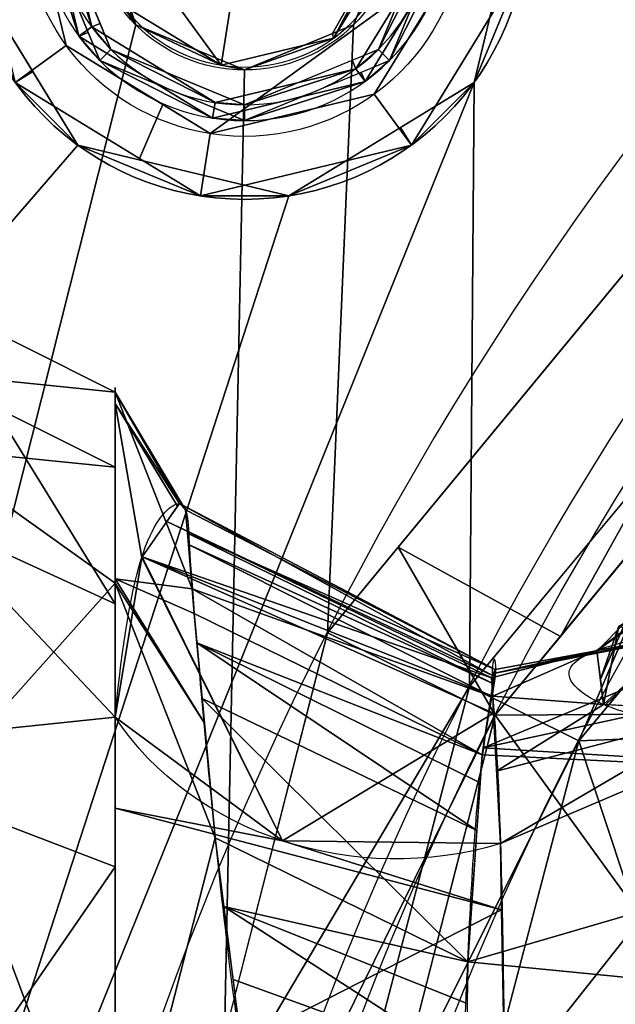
# Model space of a CAD drawing. Header units: millimetres. Extents: x -95 to 95, y -168 to 68.
# Tile 34 of 211: x -52.52 to -43.06, y 18.28 to 33.91. Entities that reach past the tile are written whole.
import ezdxf

# ---------------------------------------------------------------- set-up
doc = ezdxf.new("R2010")
doc.units = ezdxf.units.MM
doc.layers.add('100', color=7, linetype='Continuous', true_color=0xffffff)

msp = doc.modelspace()

# ---------------------------------------------------------------- linework, layer by layer
at = {"layer": '100', "color": 163, "linetype": 'Continuous'}
for centre, radius in [((-48.946, 35.561, 97), 4.5), ((-48.946, 35.561, 103), 3.5), ((-48.946, 35.561, 81), 2.446), ((-48.946, 35.561, 81.046), 2.446)]:
    msp.add_circle(centre, radius, dxfattribs=at)
at = {"layer": '100', "color": 163, "linetype": 'Continuous', "extrusion": (0, 0, -1)}
for centre, radius in [((48.946, 35.561, -102), 4.5), ((48.946, 35.561, -89), 3.25), ((48.946, 35.561, -97), 3.25), ((48.946, 35.561, -97), 3), ((48.946, 35.561, -89), 3), ((48.946, 35.561, -81), 2.4)]:
    msp.add_circle(centre, radius, dxfattribs=at)
for centre, radius, start, end in [((0, 0, -94), 68, 283.06797, 256.93203), ((0, 0, -81), 65, 283.06797, 256.93203), ((0, 0, -97), 51.024, 286.7388, 253.2612), ((0, 0, -80.215), 50.45, 286.0923, 253.9077)]:
    msp.add_arc(centre, radius, start, end, dxfattribs=at)
at = {"layer": '100', "color": 163, "linetype": 'Continuous'}
for centre, radius, start, end in [((0, 0, 84), 68, 283.06797, 256.93203), ((0, 0, 81), 53.418, 285.9698, 254.0302), ((0, 0, 97.321), 49.087, 286.8231, 253.1769)]:
    msp.add_arc(centre, radius, start, end, dxfattribs=at)
at = {"layer": '100', "color": 163, "linetype": 'Continuous', "extrusion": (1, 0, 0)}
for start, end in [(144.4489, 35.5608), (35.5608, 68.9414)]:
    msp.add_arc((0, 0, -51), 28.075, start, end, dxfattribs=at)
at = {"layer": '100', "color": 163, "linetype": 'Continuous', "extrusion": (0.044533, 0.516507, -0.855124)}
msp.add_arc((48.634, 26.981, -4.437), 5, 244.8598, 325.882, dxfattribs=at)
at = {"layer": '100', "color": 163, "linetype": 'Continuous'}
for points, knots in [([(-33.848, 25.387, 17.715), (-35.983, 24.325, 17.638), (-37.04, 23.822, 17.418), (-39.127, 23.058, 16.568), (-40.136, 22.821, 15.932), (-42.703, 22.632, 13.506), (-43.771, 23.158, 11.209), (-43.821, 23.884, 6.491), (-42.778, 24.126, 4.164), (-39.328, 24.619, 0.98), (-36.957, 24.992, 0.098), (-33.465, 25.688, 0.344), (-32.326, 25.928, 0.66), (-30.244, 26.547, 1.628), (-29.311, 26.924, 2.278), (-27.712, 27.694, 3.848), (-27.038, 28.085, 4.767), (-26.123, 28.564, 6.905), (-25.928, 28.635, 8.112), (-26.054, 28.611, 11.682), (-27.16, 28.161, 13.984), (-29.703, 27.257, 16.294), (-30.708, 26.873, 16.865), (-32.772, 25.94, 17.57), (-33.848, 25.387, 17.715), (-35.983, 24.325, 17.638)], [-0.0625, -0.0625, 0, 0, 0.0625, 0.0625, 0.125, 0.125, 0.25, 0.25, 0.375, 0.375, 0.5, 0.5, 0.5625, 0.5625, 0.625, 0.625, 0.6875, 0.6875, 0.75, 0.75, 0.875, 0.875, 0.9375, 0.9375, 1, 1, 1.0625, 1.0625]), ([(-51, 22.839, 16.327), (-50.887, 24.027, 14.329), (-50.742, 24.901, 12.188), (-50.372, 25.981, 7.66), (-50.161, 26.175, 5.374), (-49.908, 26.272, 0.769), (-49.848, 26.134, -1.57), (-49.819, 25.403, -6.129), (-49.764, 24.655, -8.372), (-49.572, 22.484, -12.462), (-49.439, 21.046, -14.35), (-49.038, 17.621, -17.424), (-48.72, 15.577, -18.562), (-48.046, 9.321, -21.465), (-47.777, 4.692, -22.474), (-47.773, -2.206, -22.495), (-47.832, -4.537, -22.247), (-48.076, -9.053, -21.28), (-48.254, -11.231, -20.563), (-48.589, -14.375, -19.126), (-48.712, -15.406, -18.583), (-48.977, -17.383, -17.402), (-49.123, -18.338, -16.769), (-49.434, -20.945, -14.483), (-49.564, -22.391, -12.6), (-49.76, -24.601, -8.507), (-49.819, -25.369, -6.271), (-49.847, -26.129, -1.672), (-49.904, -26.269, 0.674), (-50.155, -26.182, 5.286), (-50.365, -25.993, 7.579), (-50.737, -24.922, 12.13), (-50.887, -24.037, 14.313), (-51, -22.842, 16.324)], [0, 0, 0, 0, 0.0625, 0.0625, 0.125, 0.125, 0.1875, 0.1875, 0.25, 0.25, 0.3125, 0.3125, 0.375, 0.375, 0.5, 0.5, 0.5625, 0.5625, 0.625, 0.625, 0.65625, 0.65625, 0.6875, 0.6875, 0.75, 0.75, 0.8125, 0.8125, 0.875, 0.875, 0.9375, 0.9375, 1, 1, 1, 1]), ([(-44.886, -20.837, 15.431), (-44.92, -21.897, 13.581), (-44.965, -22.654, 11.582), (-45.042, -23.547, 7.414), (-45.007, -23.714, 5.31), (-44.979, -23.805, 1.086), (-44.935, -23.689, -1.057), (-45.027, -23.061, -5.236), (-45.176, -22.385, -7.294), (-45.339, -20.413, -11.029), (-45.401, -19.122, -12.765), (-45.494, -16.734, -14.86), (-45.479, -15.859, -15.447), (-45.449, -14.067, -16.564), (-45.43, -13.133, -17.08), (-45.371, -10.278, -18.453), (-45.326, -8.3, -19.144), (-45.26, -4.196, -20.081), (-45.242, -2.07, -20.324), (-45.243, 4.214, -20.319), (-45.333, 8.429, -19.349), (-45.431, 13.169, -17.062), (-45.449, 14.101, -16.545), (-45.481, 15.895, -15.425), (-45.484, 16.768, -14.835), (-45.408, 19.127, -12.731), (-45.338, 20.432, -11), (-45.175, 22.398, -7.263), (-45.03, 23.066, -5.214), (-44.93, 23.691, -1.029), (-44.98, 23.805, 1.109), (-45.006, 23.713, 5.33), (-45.042, 23.543, 7.446), (-44.963, 22.645, 11.612), (-44.919, 21.896, 13.582), (-44.886, 20.834, 15.435)], [0, 0, 0, 0, 0.0625, 0.0625, 0.125, 0.125, 0.1875, 0.1875, 0.25, 0.25, 0.3125, 0.3125, 0.34375, 0.34375, 0.375, 0.375, 0.4375, 0.4375, 0.5, 0.5, 0.625, 0.625, 0.65625, 0.65625, 0.6875, 0.6875, 0.75, 0.75, 0.8125, 0.8125, 0.875, 0.875, 0.9375, 0.9375, 1, 1, 1, 1]), ([(-44.886, 20.834, 15.435), (-44.848, 19.619, 17.555), (-44.831, 18.04, 19.414), (-44.79, 15.184, 21.675), (-44.769, 14.184, 22.347), (-44.686, 12.015, 23.391), (-44.7, 10.848, 23.78), (-44.701, 9.676, 24.127)], [0, 0, 0, 0, 0.5, 0.5, 0.75, 0.75, 1, 1, 1, 1])]:
    msp.add_open_spline(points, degree=3, knots=knots, dxfattribs=at)
for points in [[(-47.216, 33.832, 81), (-46.5, 35.561, 81), (-33.821, 40.916, 81), (-47.633, 24.178, 81)], [(-45.379, 23.329, 97), (-31.186, 40.385, 97), (-44.501, 36.265, 97), (-45.305, 32.916, 97)], [(-43.933, 24.124, 80.215), (-46.511, 25.538, 81), (-36.188, 38.047, 81)], [(-36.188, 38.047, 81), (-34.177, 35.931, 80.215), (-43.933, 24.124, 80.215)], [(-51.316, 35.936, 81), (-50.356, 37.503, 81), (-48.57, 37.931, 81), (-49.321, 33.191, 81)], [(-46.575, 35.186, 81), (-47.535, 33.619, 81), (-49.321, 33.191, 81), (-48.57, 37.931, 81)], [(-45.305, 32.916, 97), (-44.501, 36.265, 97), (-44.501, 34.857, 102)], [(-45.489, 35.013, 103), (-52.402, 36.109, 103), (-51.777, 33.504, 103), (-49.493, 32.104, 103)], [(-52.196, 35.561, 89), (-52.156, 36.069, 97), (-51.575, 33.651, 97)], [(-51.575, 33.651, 97), (-52.156, 36.069, 97), (-51.909, 36.03, 97), (-51.373, 33.798, 97)], [(-51.373, 33.798, 97), (-51.909, 36.03, 97), (-51.946, 35.561, 89)], [(-49.321, 33.191, 81), (-50.887, 34.15, 81), (-51.316, 35.936, 81)], [(-54.723, 17.781, 81), (-54.723, 34.207, 81), (-51.391, 35.561, 81), (-50.675, 33.832, 81)], [(-51.575, 33.651, 97), (-51.429, 33.711, 89), (-52.196, 35.561, 89)], [(-51.067, 33.44, 89), (-51.946, 35.561, 89), (-52.196, 35.561, 89), (-51.244, 33.263, 89)], [(-51.946, 35.561, 89), (-51.238, 33.853, 89), (-51.373, 33.798, 97)], [(-50.675, 33.832, 81), (-51.391, 35.561, 81), (-51.391, 35.561, 81.046), (-50.675, 33.832, 81.046)], [(-46.5, 35.561, 81.046), (-47.216, 33.832, 81.046), (-47.553, 33.692, 81.046)], [(-47.553, 33.692, 81.046), (-47.535, 33.619, 81), (-46.5, 35.561, 81.046)], [(-46.5, 35.561, 81.046), (-47.535, 33.619, 81), (-46.575, 35.186, 81)], [(-47.216, 33.832, 81.046), (-46.5, 35.561, 81.046), (-46.5, 35.561, 81), (-47.216, 33.832, 81)], [(-46.824, 33.44, 89), (-45.946, 35.561, 89), (-45.982, 35.092, 97)], [(-46.647, 33.263, 89), (-45.696, 35.561, 89), (-45.946, 35.561, 89), (-46.824, 33.44, 89)], [(-45.736, 35.053, 97), (-45.696, 35.561, 89), (-46.647, 33.263, 89)], [(-50.675, 33.832, 81.046), (-51.299, 35.338, 81.046), (-51.175, 35.348, 81)], [(-50.675, 33.832, 81.046), (-51.175, 35.348, 81), (-50.887, 34.15, 81)], [(-51.777, 33.504, 103), (-52.196, 35.25, 103), (-53.125, 35.162, 102), (-52.586, 32.916, 102)], [(-49.493, 32.104, 103), (-46.888, 32.729, 103), (-45.489, 35.013, 103)], [(-45.982, 35.092, 97), (-47.182, 33.134, 97), (-46.824, 33.44, 89)], [(-47.182, 33.134, 97), (-45.982, 35.092, 97), (-45.736, 35.053, 97), (-47.035, 32.932, 97)], [(-46.647, 33.263, 89), (-47.035, 32.932, 97), (-45.736, 35.053, 97)], [(-45.489, 35.013, 103), (-46.888, 32.729, 103), (-46.3, 31.92, 102), (-44.501, 34.857, 102)], [(-51.591, 31.92, 97), (-53.39, 34.857, 97), (-61.819, 20.086, 97)], [(-53.39, 34.857, 97), (-52.306, 33.088, 97), (-52.586, 32.916, 102)], [(-44.501, 34.857, 102), (-46.3, 31.92, 102), (-45.305, 32.916, 97)], [(-50.887, 34.15, 81), (-49.321, 33.191, 81), (-50.675, 33.832, 81.046)], [(-50.675, 33.832, 81), (-48.946, 33.116, 81), (-49.263, 17.781, 81), (-54.723, 17.781, 81)], [(-51.373, 33.798, 97), (-49.415, 32.598, 97), (-49.454, 32.351, 97), (-51.575, 33.651, 97)], [(-51.373, 33.798, 97), (-51.238, 33.853, 89), (-51.067, 33.44, 89)], [(-49.415, 32.598, 97), (-51.373, 33.798, 97), (-51.067, 33.44, 89)], [(-50.675, 33.832, 81.046), (-48.946, 33.116, 81.046), (-48.946, 33.116, 81), (-50.675, 33.832, 81)], [(-49.321, 33.191, 81), (-48.946, 33.116, 81.046), (-50.675, 33.832, 81.046)], [(-47.633, 24.178, 81), (-49.263, 17.781, 81), (-48.946, 33.116, 81), (-47.216, 33.832, 81)], [(-47.216, 33.832, 81), (-48.946, 33.116, 81), (-48.946, 33.116, 81.046), (-47.216, 33.832, 81.046)], [(-51.244, 33.263, 89), (-51.429, 33.711, 89), (-51.575, 33.651, 97)], [(-51.244, 33.263, 89), (-51.575, 33.651, 97), (-49.454, 32.351, 97)], [(-48.946, 33.116, 81.046), (-49.321, 33.191, 81), (-47.535, 33.619, 81)], [(-47.535, 33.619, 81), (-47.553, 33.692, 81.046), (-48.946, 33.116, 81.046)], [(-52.586, 32.916, 102), (-50.617, 31.709, 102), (-50.246, 32.565, 103), (-51.777, 33.504, 103)], [(-51.244, 33.263, 89), (-48.946, 32.311, 89), (-48.946, 32.561, 89), (-51.067, 33.44, 89)], [(-51.067, 33.44, 89), (-48.946, 32.561, 89), (-49.415, 32.598, 97)], [(-46.824, 33.44, 89), (-48.946, 32.561, 89), (-48.946, 32.311, 89), (-46.647, 33.263, 89)], [(-47.182, 33.134, 97), (-47.238, 33.268, 89), (-46.824, 33.44, 89)], [(-49.454, 32.351, 97), (-48.946, 32.311, 89), (-51.244, 33.263, 89)], [(-48.946, 32.561, 89), (-47.238, 33.268, 89), (-47.182, 33.134, 97)], [(-46.647, 33.263, 89), (-47.096, 33.077, 89), (-47.035, 32.932, 97)], [(-52.586, 32.916, 102), (-52.306, 33.088, 97), (-51.591, 31.92, 97)], [(-47.035, 32.932, 97), (-49.454, 32.351, 97), (-49.415, 32.598, 97), (-47.182, 33.134, 97)], [(-47.182, 33.134, 97), (-49.415, 32.598, 97), (-48.946, 32.561, 89)], [(-47.035, 32.932, 97), (-47.096, 33.077, 89), (-48.946, 32.311, 89)], [(-45.379, 23.329, 97), (-45.305, 32.916, 97), (-57.318, 3.182, 97)], [(-57.318, 3.182, 97), (-45.305, 32.916, 97), (-48.242, 31.116, 97)], [(-49.649, 31.116, 102), (-52.586, 32.916, 102), (-51.591, 31.92, 97)], [(-48.946, 32.311, 89), (-49.454, 32.351, 97), (-47.035, 32.932, 97)], [(-46.3, 31.92, 102), (-46.472, 32.201, 97), (-45.305, 32.916, 97)], [(-49.649, 31.116, 102), (-46.3, 31.92, 102), (-46.888, 32.729, 103), (-49.493, 32.104, 103)], [(-49.493, 32.104, 103), (-50.246, 32.565, 103), (-50.617, 31.709, 102), (-49.649, 31.116, 102)], [(-48.242, 31.116, 97), (-46.472, 32.201, 97), (-46.3, 31.92, 102)], [(-57.318, 3.182, 97), (-48.242, 31.116, 97), (-51.591, 31.92, 97), (-61.819, 20.086, 97)], [(-51.591, 31.92, 97), (-48.242, 31.116, 97), (-49.649, 31.116, 102)], [(-46.3, 31.92, 102), (-49.649, 31.116, 102), (-48.242, 31.116, 97)], [(-54, 28.309, -4.07), (-54, 29.504, 4.242), (-51, 28.001, 2.042)], [(-51, 24.641, 11.339), (-51, 28.001, 2.042), (-54, 29.504, 4.242)], [(-54, 29.504, 4.242), (-54, 26.015, 11.881), (-51, 24.641, 11.339)], [(-44.968, 22.871, 80.215), (-39.953, 28.941, 80.215), (-31.596, 22.956, 74.637)], [(-41.036, 28.548, 97), (-45.379, 23.329, 97), (-43.643, 22.468, 97.321)], [(-43.643, 22.468, 97.321), (-39.48, 27.466, 97.321), (-41.036, 28.548, 97)], [(-54, 27.113, -12.382), (-54, 28.309, -4.07), (-51, 26.81, -3.796)], [(-51, 28.001, 2.042), (-51, 26.81, -3.796), (-54, 28.309, -4.07)], [(-51, 28.001, 2.042), (-49.882, 26.133, -0.539), (-49.778, 24.877, -7.414)], [(-49.982, 26.231, 2.051), (-51, 28.001, 2.042), (-51, 27.819, 2.545)], [(-49.982, 26.231, 2.051), (-49.882, 26.133, -0.539), (-51, 28.001, 2.042)], [(-49.778, 24.877, -7.414), (-51, 25.038, -12.492), (-51, 28.001, 2.042)], [(-51, 27.819, 2.545), (-51, 22.839, 16.327), (-50.578, 25.377, 10.185)], [(-50.578, 25.377, 10.185), (-50.01, 26.191, 2.43), (-51, 27.819, 2.545)], [(-51, 27.819, 2.545), (-50.01, 26.191, 2.43), (-49.982, 26.231, 2.051)], [(-54, 21.614, -18.729), (-54, 27.113, -12.382), (-51, 24.966, -12.84)], [(-51, 26.81, -3.796), (-51, 24.966, -12.84), (-54, 27.113, -12.382)], [(-34.201, 22.837, 99.326), (-40.132, 26.683, 97.321), (-43.643, 22.468, 97.321)], [(-49.982, 26.231, 2.051), (-50.181, 25.946, 4.763), (-45.013, 23.503, 4.928)], [(-44.971, 23.598, -1.251), (-49.882, 26.133, -0.539), (-49.982, 26.231, 2.051)], [(-49.982, 26.231, 2.051), (-45.013, 23.503, 4.928), (-44.971, 23.598, -1.251)], [(-49.851, 25.76, -2.583), (-49.882, 26.133, -0.539), (-44.971, 23.598, -1.251)], [(-54, 26.015, 11.881), (-54, 22.527, 19.519), (-51, 22.839, 16.327)], [(-51, 22.839, 16.327), (-51, 24.641, 11.339), (-54, 26.015, 11.881)], [(-50.181, 25.946, 4.763), (-50.572, 25.385, 10.106), (-45.03, 23.466, 7.301)], [(-45.03, 23.466, 7.301), (-45.013, 23.503, 4.928), (-50.181, 25.946, 4.763)], [(-44.971, 23.598, -1.251), (-45.005, 23.374, -2.257), (-49.851, 25.76, -2.583)], [(-49.837, 25.583, -3.55), (-49.851, 25.76, -2.583), (-45.005, 23.374, -2.257)], [(-49.778, 24.877, -7.414), (-49.837, 25.583, -3.55), (-45.035, 23.174, -3.154)], [(-45.005, 23.374, -2.257), (-45.035, 23.174, -3.154), (-49.837, 25.583, -3.55)], [(-44.968, 22.871, 80.215), (-47.633, 24.178, 81), (-46.511, 25.538, 81)], [(-46.511, 25.538, 81), (-43.933, 24.124, 80.215), (-44.968, 22.871, 80.215)], [(-50.578, 25.377, 10.185), (-51, 22.839, 16.327), (-48.344, 20.879, 15.282)], [(-48.344, 20.879, 15.282), (-50.572, 25.385, 10.106), (-50.578, 25.377, 10.185)], [(-50.572, 25.385, 10.106), (-45.009, 23.172, 9.151), (-45.03, 23.466, 7.301)], [(-50.572, 25.385, 10.106), (-44.995, 22.907, 9.865), (-45.009, 23.172, 9.151)], [(-44.995, 22.907, 9.865), (-50.572, 25.385, 10.106), (-48.344, 20.879, 15.282)], [(-49.778, 24.877, -7.414), (-49.747, 24.486, -8.453), (-51, 25.038, -12.492)], [(-51, 24.966, -12.84), (-51, 25.038, -12.492), (-49.584, 22.744, -11.299)], [(-49.747, 24.486, -8.453), (-49.584, 22.744, -11.299), (-51, 25.038, -12.492)], [(-43.358, 23.9, 6.108), (-42.193, 24.763, 6.644), (-41.633, 25.09, 4.558)], [(-41.633, 25.09, 4.558), (-41.575, 24.228, 3.808), (-43.358, 23.9, 6.108)], [(-51, 24.966, -12.84), (-51, 20.464, -17.684), (-54, 21.614, -18.729)], [(-51, 14.746, -23.835), (-51, 24.966, -12.84), (-49.414, 20.928, -14.266)], [(-49.584, 22.744, -11.299), (-49.414, 20.928, -14.266), (-51, 24.966, -12.84)], [(-45.035, 23.174, -3.154), (-45.177, 22.242, -7.339), (-49.778, 24.877, -7.414)], [(-45.177, 22.242, -7.339), (-49.747, 24.486, -8.453), (-49.778, 24.877, -7.414)], [(-43.358, 23.9, 6.108), (-43.357, 23.891, 6.164), (-42.193, 24.763, 6.644)], [(-42.903, 24.348, 9.288), (-42.193, 24.763, 6.644), (-43.357, 23.891, 6.164)], [(-49.703, 24.019, -9.216), (-49.747, 24.486, -8.453), (-45.177, 22.242, -7.339)], [(-39.937, 24.529, 1.696), (-45.16, 22.355, -6.832), (-44.971, 23.598, -1.251)], [(-35.898, 24.363, -3.301), (-45.16, 22.355, -6.832), (-39.937, 24.529, 1.696)], [(-39.937, 24.529, 1.696), (-44.971, 23.598, -1.251), (-44.999, 23.534, 2.901)], [(-44.999, 23.534, 2.901), (-41.832, 24.18, 4.14), (-39.937, 24.529, 1.696)], [(-45.16, 22.355, -6.832), (-35.898, 24.363, -3.301), (-35.739, 21.78, -7.771)], [(-43.357, 23.891, 6.164), (-43.301, 23.443, 9.113), (-42.903, 24.348, 9.288)], [(-43.01, 24.285, 9.687), (-42.903, 24.348, 9.288), (-43.301, 23.443, 9.113)], [(-43.01, 24.285, 9.687), (-43.301, 23.443, 9.113), (-43.25, 23.044, 11.74)], [(-43.25, 23.044, 11.74), (-42.233, 23.972, 11.591), (-43.01, 24.285, 9.687)], [(-51.187, 10.229, 81), (-47.633, 24.178, 81), (-44.968, 22.871, 80.215)], [(-43.358, 23.9, 6.108), (-41.832, 24.18, 4.14), (-44.999, 23.534, 2.901)], [(-49.703, 24.019, -9.216), (-45.208, 21.801, -8.061), (-45.261, 21.04, -9.305)], [(-45.177, 22.242, -7.339), (-45.208, 21.801, -8.061), (-49.703, 24.019, -9.216)], [(-45.261, 21.04, -9.305), (-49.621, 23.14, -10.652), (-49.703, 24.019, -9.216)], [(-43.25, 23.044, 11.74), (-43.216, 23.043, 11.785), (-42.233, 23.972, 11.591)], [(-42.233, 23.972, 11.591), (-43.216, 23.043, 11.785), (-41.779, 22.964, 13.67)], [(-43.358, 23.9, 6.108), (-45.03, 23.466, 7.301), (-45.009, 23.172, 9.151)], [(-43.358, 23.9, 6.108), (-44.999, 23.534, 2.901), (-45.03, 23.466, 7.301)], [(-45.009, 23.172, 9.151), (-43.25, 23.044, 11.74), (-43.358, 23.9, 6.108)], [(-57.318, 3.182, 97), (-56, 0, 97), (-50.99, 1.861, 97), (-45.379, 23.329, 97)], [(-43.643, 22.468, 97.321), (-45.379, 23.329, 97), (-47.752, 14.249, 97)], [(-49.621, 23.14, -10.652), (-45.261, 21.04, -9.305), (-45.406, 18.956, -12.716)], [(-45.406, 18.956, -12.716), (-49.414, 20.928, -14.266), (-49.621, 23.14, -10.652)], [(-45.009, 23.172, 9.151), (-44.947, 21.983, 12.348), (-43.25, 23.044, 11.74)], [(-44.947, 21.983, 12.348), (-41.296, 22.937, 14.303), (-43.25, 23.044, 11.74)], [(-51, 14.52, 22.768), (-51, 22.839, 16.327), (-54, 22.527, 19.519)], [(-44.968, 22.871, 80.215), (-48.348, 9.661, 80.215), (-51.187, 10.229, 81)], [(-48.344, 20.879, 15.282), (-51, 22.839, 16.327), (-51, 21.399, 17.442)], [(-48.344, 20.879, 15.282), (-44.886, 20.834, 15.435), (-44.995, 22.907, 9.865)], [(-37.143, 12.068, 74.637), (-46.902, 15.314, 80.215), (-44.968, 22.871, 80.215)], [(-31.596, 22.956, 74.637), (-37.143, 12.068, 74.637), (-44.968, 22.871, 80.215)], [(-41.296, 22.937, 14.303), (-44.947, 21.983, 12.348), (-44.886, 20.834, 15.435)], [(-44.886, 20.834, 15.435), (-40.109, 22.872, 15.86), (-41.296, 22.937, 14.303)], [(-44.886, 20.834, 15.435), (-44.816, 16.913, 20.198), (-40.109, 22.872, 15.86)], [(-40.109, 22.872, 15.86), (-44.816, 16.913, 20.198), (-36.766, 18.315, 25.319)], [(-39.728, 10.627, 99.326), (-34.201, 22.837, 99.326), (-43.643, 22.468, 97.321)], [(-54, 22.527, 19.519), (-54, 15.462, 24.06), (-51, 14.52, 22.768)], [(-47.752, 14.249, 97), (-45.939, 13.707, 97.321), (-43.643, 22.468, 97.321)], [(-43.643, 22.468, 97.321), (-46.285, 12.387, 97.321), (-39.728, 10.627, 99.326)], [(-35.739, 21.78, -7.771), (-45.177, 22.242, -7.339), (-45.16, 22.355, -6.832)], [(-45.406, 18.956, -12.716), (-45.177, 22.242, -7.339), (-35.739, 21.78, -7.771)], [(-35.739, 21.78, -7.771), (-35.594, 17.994, -10.829), (-45.406, 18.956, -12.716)], [(-54, 16.115, -25.075), (-54, 21.614, -18.729), (-51, 20.464, -17.684)], [(-48.344, 20.879, 15.282), (-51, 21.399, 17.442), (-44.867, 19.781, 16.714)], [(-44.867, 19.781, 16.714), (-51, 21.399, 17.442), (-51, 16.645, 21.123)], [(-49.414, 20.928, -14.266), (-48.736, 15.558, -18.476), (-51, 14.746, -23.835)], [(-49.276, 19.834, -15.124), (-49.414, 20.928, -14.266), (-45.406, 18.956, -12.716)], [(-44.867, 19.781, 16.714), (-44.886, 20.834, 15.435), (-48.344, 20.879, 15.282)], [(-51, 20.464, -17.684), (-51, 14.625, -23.965), (-54, 16.115, -25.075)], [(-51, 16.645, 21.123), (-44.812, 16.703, 20.454), (-44.867, 19.781, 16.714)], [(-49.276, 19.834, -15.124), (-45.412, 18.295, -13.231), (-45.42, 17.333, -13.982)], [(-45.406, 18.956, -12.716), (-45.412, 18.295, -13.231), (-49.276, 19.834, -15.124)], [(-45.42, 17.333, -13.982), (-49.13, 18.678, -16.03), (-49.276, 19.834, -15.124)], [(-35.594, 17.994, -10.829), (-45.424, 16.743, -14.443), (-45.406, 18.956, -12.716)], [(-48.736, 15.558, -18.476), (-49.13, 18.678, -16.03), (-45.42, 17.333, -13.982)], [(-36.766, 18.315, 25.319), (-44.816, 16.913, 20.198), (-44.812, 16.703, 20.454)], [(-36.858, 14.075, 27.592), (-36.766, 18.315, 25.319), (-44.812, 16.703, 20.454)]]:
    msp.add_3dface(points, dxfattribs=at)

doc.saveas('drawing.dxf')
